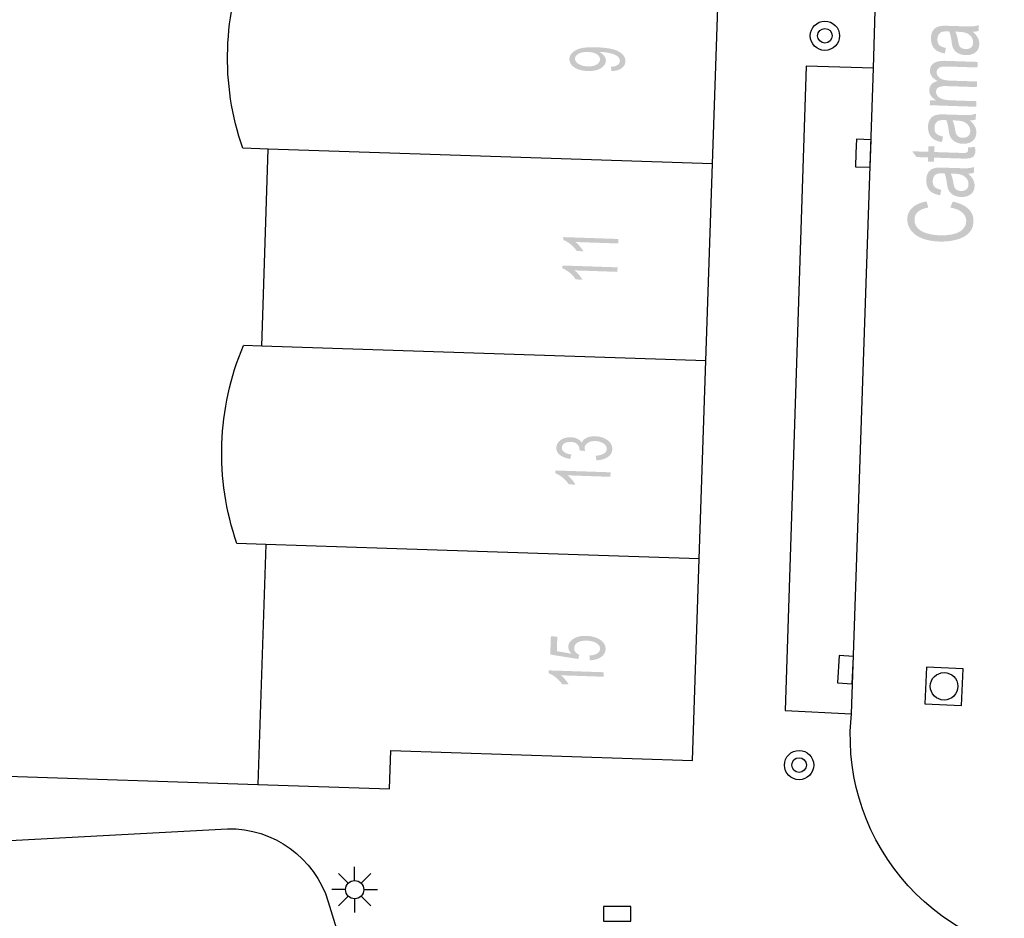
# Model space of a CAD drawing. Header units: metres. Extents: x 134521 to 134907, y 396000 to 396359.
# Tile 72 of 101: x 134753 to 134780, y 396209 to 396234. Entities that reach past the tile are written whole.
import ezdxf

# ---------------------------------------------------------------- set-up
doc = ezdxf.new("R2010")
doc.units = ezdxf.units.M
doc.header["$MEASUREMENT"] = 0

msp = doc.modelspace()

# ---------------------------------------------------------------- hatches: boundary and pattern name
at = {"linetype": 'Continuous', "lineweight": 0}
h = msp.add_hatch(color=251, dxfattribs=at)
edge = h.paths.add_edge_path()
edge.add_spline(control_points=[(134779.366, 396233.352), (134779.464, 396233.263), (134779.503, 396233.183), (134779.542, 396233.102), (134779.539, 396233.012), (134779.534, 396232.863), (134779.43, 396232.786), (134779.325, 396232.71), (134779.167, 396232.715), (134779.074, 396232.718), (134778.998, 396232.751), (134778.922, 396232.783), (134778.877, 396232.834), (134778.832, 396232.884), (134778.81, 396232.947), (134778.795, 396232.992), (134778.783, 396233.084), (134778.758, 396233.271), (134778.718, 396233.36), (134778.674, 396233.362), (134778.662, 396233.363), (134778.53, 396233.367), (134778.475, 396233.325), (134778.4, 396233.269), (134778.396, 396233.153), (134778.393, 396233.045), (134778.444, 396232.992), (134778.495, 396232.939), (134778.63, 396232.91)], knot_values=[0, 0, 0, 0.071429, 0.071429, 0.142857, 0.142857, 0.214286, 0.214286, 0.285714, 0.285714, 0.357143, 0.357143, 0.428571, 0.428571, 0.5, 0.5, 0.571429, 0.571429, 0.642857, 0.642857, 0.714286, 0.714286, 0.785714, 0.785714, 0.857143, 0.857143, 0.928571, 0.928571, 1, 1, 1], degree=2, periodic=0)
edge.add_line((134778.63, 396232.91), (134778.597, 396232.76))
edge.add_spline(control_points=[(134778.597, 396232.76), (134778.462, 396232.785), (134778.381, 396232.835), (134778.299, 396232.884), (134778.258, 396232.974), (134778.216, 396233.064), (134778.22, 396233.181), (134778.223, 396233.297), (134778.264, 396233.368), (134778.305, 396233.439), (134778.364, 396233.471), (134778.423, 396233.504), (134778.511, 396233.514), (134778.567, 396233.52), (134778.71, 396233.515)], knot_values=[0, 0, 0, 0.142857, 0.142857, 0.285714, 0.285714, 0.428571, 0.428571, 0.571429, 0.571429, 0.714286, 0.714286, 0.857143, 0.857143, 1, 1, 1], degree=2, periodic=0)
edge.add_line((134778.71, 396233.515), (134778.996, 396233.506))
edge.add_spline(control_points=[(134778.996, 396233.506), (134779.295, 396233.496), (134779.375, 396233.503), (134779.455, 396233.51), (134779.528, 396233.537)], knot_values=[0, 0, 0, 0.5, 0.5, 1, 1, 1], degree=2, periodic=0)
edge.add_line((134779.528, 396233.537), (134779.523, 396233.377))
edge.add_spline(control_points=[(134779.523, 396233.377), (134779.456, 396233.355), (134779.366, 396233.352)], knot_values=[0, 0, 0, 1, 1, 1], degree=2, periodic=0)
edge = h.paths.add_edge_path(flags=16)
edge.add_spline(control_points=[(134778.886, 396233.355), (134778.931, 396233.27), (134778.959, 396233.102), (134778.975, 396233.006), (134778.997, 396232.966), (134779.02, 396232.926), (134779.065, 396232.903), (134779.11, 396232.881), (134779.166, 396232.879), (134779.252, 396232.876), (134779.311, 396232.92), (134779.369, 396232.965), (134779.372, 396233.054), (134779.375, 396233.143), (134779.323, 396233.214), (134779.271, 396233.284), (134779.178, 396233.32), (134779.106, 396233.347), (134778.965, 396233.352)], knot_values=[0, 0, 0, 0.111111, 0.111111, 0.222222, 0.222222, 0.333333, 0.333333, 0.444444, 0.444444, 0.555556, 0.555556, 0.666667, 0.666667, 0.777778, 0.777778, 0.888889, 0.888889, 1, 1, 1], degree=2, periodic=0)
edge.add_line((134778.965, 396233.352), (134778.886, 396233.355))
h = msp.add_hatch(color=251, dxfattribs=at)
edge = h.paths.add_edge_path()
edge.add_line((134769.481, 396232.276), (134769.469, 396232.394))
edge.add_spline(control_points=[(134769.469, 396232.394), (134769.595, 396232.405), (134769.652, 396232.445), (134769.71, 396232.486), (134769.712, 396232.552), (134769.714, 396232.608), (134769.677, 396232.652), (134769.639, 396232.696), (134769.575, 396232.726), (134769.511, 396232.755), (134769.401, 396232.777), (134769.292, 396232.799), (134769.177, 396232.803), (134769.165, 396232.803), (134769.14, 396232.804), (134769.227, 396232.764), (134769.279, 396232.698), (134769.332, 396232.633), (134769.329, 396232.559), (134769.325, 396232.435), (134769.187, 396232.353), (134769.05, 396232.272), (134768.829, 396232.28), (134768.601, 396232.287), (134768.465, 396232.382), (134768.329, 396232.476), (134768.334, 396232.611), (134768.337, 396232.708), (134768.418, 396232.786), (134768.5, 396232.864), (134768.647, 396232.901), (134768.794, 396232.938), (134769.07, 396232.929), (134769.357, 396232.919), (134769.526, 396232.872), (134769.695, 396232.824), (134769.781, 396232.739), (134769.867, 396232.654), (134769.863, 396232.544), (134769.859, 396232.427), (134769.759, 396232.356), (134769.659, 396232.285), (134769.481, 396232.276)], knot_values=[0, 0, 0, 0.047619, 0.047619, 0.095238, 0.095238, 0.142857, 0.142857, 0.190476, 0.190476, 0.238095, 0.238095, 0.285714, 0.285714, 0.333333, 0.333333, 0.380952, 0.380952, 0.428571, 0.428571, 0.47619, 0.47619, 0.52381, 0.52381, 0.571429, 0.571429, 0.619048, 0.619048, 0.666667, 0.666667, 0.714286, 0.714286, 0.761905, 0.761905, 0.809524, 0.809524, 0.857143, 0.857143, 0.904762, 0.904762, 0.952381, 0.952381, 1, 1, 1], degree=2, periodic=0)
edge = h.paths.add_edge_path(flags=16)
edge.add_spline(control_points=[(134768.837, 396232.8), (134768.679, 396232.806), (134768.584, 396232.753), (134768.489, 396232.7), (134768.486, 396232.621), (134768.483, 396232.539), (134768.582, 396232.475), (134768.68, 396232.411), (134768.839, 396232.406), (134768.982, 396232.401), (134769.074, 396232.455), (134769.165, 396232.509), (134769.168, 396232.594), (134769.171, 396232.679), (134769.083, 396232.737), (134768.996, 396232.795), (134768.837, 396232.8)], knot_values=[0, 0, 0, 0.125, 0.125, 0.25, 0.25, 0.375, 0.375, 0.5, 0.5, 0.625, 0.625, 0.75, 0.75, 0.875, 0.875, 1, 1, 1], degree=2, periodic=0)
h = msp.add_hatch(color=251, dxfattribs=at)
edge = h.paths.add_edge_path()
edge.add_line((134779.455, 396231.302), (134778.187, 396231.344))
edge.add_line((134778.187, 396231.344), (134778.191, 396231.481))
edge.add_line((134778.191, 396231.481), (134778.37, 396231.475))
edge.add_spline(control_points=[(134778.37, 396231.475), (134778.278, 396231.521), (134778.224, 396231.593), (134778.169, 396231.666), (134778.172, 396231.756), (134778.176, 396231.857), (134778.237, 396231.919), (134778.297, 396231.982), (134778.403, 396232.005), (134778.184, 396232.12), (134778.19, 396232.292), (134778.195, 396232.427), (134778.301, 396232.496), (134778.408, 396232.565), (134778.625, 396232.558)], knot_values=[0, 0, 0, 0.142857, 0.142857, 0.285714, 0.285714, 0.428571, 0.428571, 0.571429, 0.571429, 0.714286, 0.714286, 0.857143, 0.857143, 1, 1, 1], degree=2, periodic=0)
edge.add_line((134778.625, 396232.558), (134779.495, 396232.529))
edge.add_line((134779.495, 396232.529), (134779.49, 396232.376))
edge.add_line((134779.49, 396232.376), (134778.692, 396232.402))
edge.add_spline(control_points=[(134778.692, 396232.402), (134778.563, 396232.407), (134778.506, 396232.394), (134778.449, 396232.381), (134778.413, 396232.342), (134778.377, 396232.304), (134778.376, 396232.252), (134778.373, 396232.156), (134778.459, 396232.09), (134778.546, 396232.024), (134778.742, 396232.018)], knot_values=[0, 0, 0, 0.2, 0.2, 0.4, 0.4, 0.6, 0.6, 0.8, 0.8, 1, 1, 1], degree=2, periodic=0)
edge.add_line((134778.742, 396232.018), (134779.477, 396231.993))
edge.add_line((134779.477, 396231.993), (134779.472, 396231.84))
edge.add_line((134779.472, 396231.84), (134778.65, 396231.867))
edge.add_spline(control_points=[(134778.65, 396231.867), (134778.506, 396231.872), (134778.434, 396231.837), (134778.361, 396231.801), (134778.358, 396231.716), (134778.356, 396231.651), (134778.402, 396231.595), (134778.448, 396231.538), (134778.539, 396231.51), (134778.63, 396231.483), (134778.803, 396231.477)], knot_values=[0, 0, 0, 0.2, 0.2, 0.4, 0.4, 0.6, 0.6, 0.8, 0.8, 1, 1, 1], degree=2, periodic=0)
edge.add_line((134778.803, 396231.477), (134779.46, 396231.455))
edge.add_line((134779.46, 396231.455), (134779.455, 396231.302))
h = msp.add_hatch(color=251, dxfattribs=at)
edge = h.paths.add_edge_path()
edge.add_spline(control_points=[(134779.286, 396230.927), (134779.384, 396230.838), (134779.423, 396230.758), (134779.462, 396230.678), (134779.459, 396230.588), (134779.454, 396230.439), (134779.35, 396230.362), (134779.245, 396230.285), (134779.087, 396230.29), (134778.994, 396230.294), (134778.918, 396230.326), (134778.842, 396230.359), (134778.797, 396230.41), (134778.752, 396230.46), (134778.73, 396230.522), (134778.715, 396230.568), (134778.703, 396230.66), (134778.678, 396230.846), (134778.638, 396230.935), (134778.594, 396230.938), (134778.582, 396230.938), (134778.45, 396230.943), (134778.395, 396230.901), (134778.32, 396230.845), (134778.316, 396230.729), (134778.312, 396230.621), (134778.364, 396230.568), (134778.415, 396230.515), (134778.55, 396230.485)], knot_values=[0, 0, 0, 0.071429, 0.071429, 0.142857, 0.142857, 0.214286, 0.214286, 0.285714, 0.285714, 0.357143, 0.357143, 0.428571, 0.428571, 0.5, 0.5, 0.571429, 0.571429, 0.642857, 0.642857, 0.714286, 0.714286, 0.785714, 0.785714, 0.857143, 0.857143, 0.928571, 0.928571, 1, 1, 1], degree=2, periodic=0)
edge.add_line((134778.55, 396230.485), (134778.517, 396230.336))
edge.add_spline(control_points=[(134778.517, 396230.336), (134778.382, 396230.361), (134778.301, 396230.41), (134778.219, 396230.46), (134778.177, 396230.55), (134778.136, 396230.64), (134778.139, 396230.757), (134778.143, 396230.873), (134778.184, 396230.944), (134778.224, 396231.015), (134778.283, 396231.047), (134778.343, 396231.079), (134778.431, 396231.09), (134778.486, 396231.096), (134778.63, 396231.091)], knot_values=[0, 0, 0, 0.142857, 0.142857, 0.285714, 0.285714, 0.428571, 0.428571, 0.571429, 0.571429, 0.714286, 0.714286, 0.857143, 0.857143, 1, 1, 1], degree=2, periodic=0)
edge.add_line((134778.63, 396231.091), (134778.916, 396231.082))
edge.add_spline(control_points=[(134778.916, 396231.082), (134779.215, 396231.072), (134779.295, 396231.079), (134779.375, 396231.086), (134779.448, 396231.113)], knot_values=[0, 0, 0, 0.5, 0.5, 1, 1, 1], degree=2, periodic=0)
edge.add_line((134779.448, 396231.113), (134779.443, 396230.953))
edge.add_spline(control_points=[(134779.443, 396230.953), (134779.376, 396230.931), (134779.286, 396230.927)], knot_values=[0, 0, 0, 1, 1, 1], degree=2, periodic=0)
edge = h.paths.add_edge_path(flags=16)
edge.add_spline(control_points=[(134778.806, 396230.931), (134778.851, 396230.846), (134778.879, 396230.677), (134778.895, 396230.582), (134778.917, 396230.542), (134778.94, 396230.502), (134778.985, 396230.479), (134779.03, 396230.456), (134779.086, 396230.454), (134779.172, 396230.452), (134779.231, 396230.496), (134779.289, 396230.541), (134779.292, 396230.63), (134779.295, 396230.719), (134779.243, 396230.789), (134779.191, 396230.86), (134779.098, 396230.896), (134779.026, 396230.923), (134778.884, 396230.927)], knot_values=[0, 0, 0, 0.111111, 0.111111, 0.222222, 0.222222, 0.333333, 0.333333, 0.444444, 0.444444, 0.555556, 0.555556, 0.666667, 0.666667, 0.777778, 0.777778, 0.888889, 0.888889, 1, 1, 1], degree=2, periodic=0)
edge.add_line((134778.884, 396230.927), (134778.806, 396230.931))
h = msp.add_hatch(color=251, dxfattribs=at)
edge = h.paths.add_edge_path()
edge.add_line((134779.226, 396230.188), (134779.417, 396230.203))
edge.add_spline(control_points=[(134779.417, 396230.203), (134779.434, 396230.138), (134779.432, 396230.087), (134779.429, 396230.003), (134779.391, 396229.959), (134779.352, 396229.914), (134779.291, 396229.897), (134779.23, 396229.881), (134779.036, 396229.887)], knot_values=[0, 0, 0, 0.25, 0.25, 0.5, 0.5, 0.75, 0.75, 1, 1, 1], degree=2, periodic=0)
edge.add_line((134779.036, 396229.887), (134778.306, 396229.911))
edge.add_line((134778.306, 396229.911), (134778.303, 396229.798))
edge.add_line((134778.303, 396229.798), (134778.136, 396229.803))
edge.add_line((134778.136, 396229.803), (134778.14, 396229.917))
edge.add_line((134778.14, 396229.917), (134777.826, 396229.927))
edge.add_line((134777.826, 396229.927), (134777.702, 396230.085))
edge.add_line((134777.702, 396230.085), (134778.145, 396230.07))
edge.add_line((134778.145, 396230.07), (134778.15, 396230.223))
edge.add_line((134778.15, 396230.223), (134778.316, 396230.218))
edge.add_line((134778.316, 396230.218), (134778.311, 396230.064))
edge.add_line((134778.311, 396230.064), (134779.054, 396230.04))
edge.add_spline(control_points=[(134779.054, 396230.04), (134779.146, 396230.037), (134779.173, 396230.044), (134779.199, 396230.051), (134779.216, 396230.069), (134779.232, 396230.087), (134779.233, 396230.12), (134779.234, 396230.146), (134779.226, 396230.188)], knot_values=[0, 0, 0, 0.25, 0.25, 0.5, 0.5, 0.75, 0.75, 1, 1, 1], degree=2, periodic=0)
h = msp.add_hatch(color=251, dxfattribs=at)
edge = h.paths.add_edge_path()
edge.add_spline(control_points=[(134779.238, 396229.472), (134779.336, 396229.383), (134779.375, 396229.303), (134779.414, 396229.223), (134779.411, 396229.133), (134779.406, 396228.984), (134779.302, 396228.907), (134779.197, 396228.83), (134779.039, 396228.835), (134778.946, 396228.839), (134778.87, 396228.871), (134778.794, 396228.904), (134778.749, 396228.955), (134778.704, 396229.005), (134778.682, 396229.067), (134778.667, 396229.113), (134778.655, 396229.205), (134778.63, 396229.391), (134778.59, 396229.48), (134778.546, 396229.483), (134778.534, 396229.483), (134778.402, 396229.488), (134778.347, 396229.446), (134778.272, 396229.39), (134778.268, 396229.274), (134778.264, 396229.166), (134778.316, 396229.113), (134778.367, 396229.06), (134778.501, 396229.03)], knot_values=[0, 0, 0, 0.071429, 0.071429, 0.142857, 0.142857, 0.214286, 0.214286, 0.285714, 0.285714, 0.357143, 0.357143, 0.428571, 0.428571, 0.5, 0.5, 0.571429, 0.571429, 0.642857, 0.642857, 0.714286, 0.714286, 0.785714, 0.785714, 0.857143, 0.857143, 0.928571, 0.928571, 1, 1, 1], degree=2, periodic=0)
edge.add_line((134778.501, 396229.03), (134778.469, 396228.881))
edge.add_spline(control_points=[(134778.469, 396228.881), (134778.334, 396228.906), (134778.253, 396228.955), (134778.171, 396229.005), (134778.129, 396229.095), (134778.088, 396229.185), (134778.091, 396229.302), (134778.095, 396229.418), (134778.136, 396229.489), (134778.176, 396229.56), (134778.235, 396229.592), (134778.294, 396229.624), (134778.383, 396229.635), (134778.438, 396229.641), (134778.581, 396229.636)], knot_values=[0, 0, 0, 0.142857, 0.142857, 0.285714, 0.285714, 0.428571, 0.428571, 0.571429, 0.571429, 0.714286, 0.714286, 0.857143, 0.857143, 1, 1, 1], degree=2, periodic=0)
edge.add_line((134778.581, 396229.636), (134778.868, 396229.627))
edge.add_spline(control_points=[(134778.868, 396229.627), (134779.167, 396229.617), (134779.247, 396229.624), (134779.326, 396229.631), (134779.4, 396229.658)], knot_values=[0, 0, 0, 0.5, 0.5, 1, 1, 1], degree=2, periodic=0)
edge.add_line((134779.4, 396229.658), (134779.395, 396229.498))
edge.add_spline(control_points=[(134779.395, 396229.498), (134779.328, 396229.476), (134779.238, 396229.472)], knot_values=[0, 0, 0, 1, 1, 1], degree=2, periodic=0)
edge = h.paths.add_edge_path(flags=16)
edge.add_spline(control_points=[(134778.758, 396229.476), (134778.803, 396229.391), (134778.831, 396229.222), (134778.846, 396229.127), (134778.869, 396229.087), (134778.892, 396229.047), (134778.937, 396229.024), (134778.982, 396229.001), (134779.038, 396228.999), (134779.124, 396228.997), (134779.183, 396229.041), (134779.241, 396229.086), (134779.244, 396229.175), (134779.247, 396229.264), (134779.195, 396229.334), (134779.143, 396229.405), (134779.05, 396229.441), (134778.978, 396229.468), (134778.836, 396229.472)], knot_values=[0, 0, 0, 0.111111, 0.111111, 0.222222, 0.222222, 0.333333, 0.333333, 0.444444, 0.444444, 0.555556, 0.555556, 0.666667, 0.666667, 0.777778, 0.777778, 0.888889, 0.888889, 1, 1, 1], degree=2, periodic=0)
edge.add_line((134778.836, 396229.472), (134778.758, 396229.476))
h = msp.add_hatch(color=251, dxfattribs=at)
edge = h.paths.add_edge_path()
edge.add_line((134778.749, 396228.547), (134778.813, 396228.71))
edge.add_spline(control_points=[(134778.813, 396228.71), (134779.096, 396228.649), (134779.242, 396228.509), (134779.387, 396228.369), (134779.381, 396228.174), (134779.374, 396227.972), (134779.255, 396227.849), (134779.135, 396227.726), (134778.915, 396227.667), (134778.694, 396227.609), (134778.444, 396227.617), (134778.17, 396227.626), (134777.969, 396227.707), (134777.768, 396227.788), (134777.667, 396227.93), (134777.566, 396228.071), (134777.572, 396228.236), (134777.578, 396228.424), (134777.716, 396228.547), (134777.854, 396228.671), (134778.098, 396228.713)], knot_values=[0, 0, 0, 0.1, 0.1, 0.2, 0.2, 0.3, 0.3, 0.4, 0.4, 0.5, 0.5, 0.6, 0.6, 0.7, 0.7, 0.8, 0.8, 0.9, 0.9, 1, 1, 1], degree=2, periodic=0)
edge.add_line((134778.098, 396228.713), (134778.146, 396228.548))
edge.add_spline(control_points=[(134778.146, 396228.548), (134777.954, 396228.511), (134777.864, 396228.431), (134777.774, 396228.352), (134777.77, 396228.226), (134777.765, 396228.082), (134777.859, 396227.982), (134777.952, 396227.882), (134778.114, 396227.838), (134778.275, 396227.793), (134778.448, 396227.787), (134778.671, 396227.78), (134778.839, 396227.821), (134779.007, 396227.862), (134779.092, 396227.957), (134779.178, 396228.052), (134779.182, 396228.166), (134779.186, 396228.305), (134779.077, 396228.405), (134778.968, 396228.505), (134778.749, 396228.547)], knot_values=[0, 0, 0, 0.1, 0.1, 0.2, 0.2, 0.3, 0.3, 0.4, 0.4, 0.5, 0.5, 0.6, 0.6, 0.7, 0.7, 0.8, 0.8, 0.9, 0.9, 1, 1, 1], degree=2, periodic=0)
h = msp.add_hatch(color=251, dxfattribs=at)
edge = h.paths.add_edge_path()
edge.add_line((134769.675, 396227.686), (134769.671, 396227.563))
edge.add_line((134769.671, 396227.563), (134768.498, 396227.603))
edge.add_spline(control_points=[(134768.498, 396227.603), (134768.56, 396227.557), (134768.621, 396227.483), (134768.682, 396227.409), (134768.712, 396227.35)], knot_values=[0, 0, 0, 0.5, 0.5, 1, 1, 1], degree=2, periodic=0)
edge.add_line((134768.712, 396227.35), (134768.534, 396227.356))
edge.add_spline(control_points=[(134768.534, 396227.356), (134768.465, 396227.462), (134768.364, 396227.542), (134768.264, 396227.623), (134768.168, 396227.658)], knot_values=[0, 0, 0, 0.5, 0.5, 1, 1, 1], degree=2, periodic=0)
edge.add_line((134768.168, 396227.658), (134768.17, 396227.737))
edge.add_line((134768.17, 396227.737), (134769.675, 396227.686))
h = msp.add_hatch(color=251, dxfattribs=at)
edge = h.paths.add_edge_path()
edge.add_line((134769.649, 396226.91), (134769.644, 396226.787))
edge.add_line((134769.644, 396226.787), (134768.472, 396226.827))
edge.add_spline(control_points=[(134768.472, 396226.827), (134768.534, 396226.78), (134768.595, 396226.706), (134768.656, 396226.632), (134768.685, 396226.574)], knot_values=[0, 0, 0, 0.5, 0.5, 1, 1, 1], degree=2, periodic=0)
edge.add_line((134768.685, 396226.574), (134768.507, 396226.58))
edge.add_spline(control_points=[(134768.507, 396226.58), (134768.438, 396226.685), (134768.338, 396226.766), (134768.237, 396226.846), (134768.141, 396226.882)], knot_values=[0, 0, 0, 0.5, 0.5, 1, 1, 1], degree=2, periodic=0)
edge.add_line((134768.141, 396226.882), (134768.144, 396226.961))
edge.add_line((134768.144, 396226.961), (134769.649, 396226.91))
h = msp.add_hatch(color=251, dxfattribs=at)
edge = h.paths.add_edge_path()
edge.add_line((134769.071, 396221.633), (134769.052, 396221.756))
edge.add_spline(control_points=[(134769.052, 396221.756), (134769.209, 396221.772), (134769.28, 396221.82), (134769.351, 396221.869), (134769.353, 396221.942), (134769.356, 396222.029), (134769.268, 396222.091), (134769.18, 396222.154), (134769.047, 396222.158), (134768.92, 396222.163), (134768.836, 396222.11), (134768.752, 396222.058), (134768.749, 396221.973), (134768.748, 396221.938), (134768.767, 396221.885)], knot_values=[0, 0, 0, 0.142857, 0.142857, 0.285714, 0.285714, 0.428571, 0.428571, 0.571429, 0.571429, 0.714286, 0.714286, 0.857143, 0.857143, 1, 1, 1], degree=2, periodic=0)
edge.add_line((134768.767, 396221.885), (134768.606, 396221.904))
edge.add_spline(control_points=[(134768.606, 396221.904), (134768.608, 396221.917), (134768.609, 396221.924), (134768.611, 396222.003), (134768.552, 396222.067), (134768.493, 396222.132), (134768.365, 396222.137), (134768.264, 396222.14), (134768.196, 396222.097), (134768.128, 396222.053), (134768.126, 396221.981), (134768.123, 396221.909), (134768.189, 396221.859), (134768.256, 396221.809), (134768.39, 396221.791)], knot_values=[0, 0, 0, 0.142857, 0.142857, 0.285714, 0.285714, 0.428571, 0.428571, 0.571429, 0.571429, 0.714286, 0.714286, 0.857143, 0.857143, 1, 1, 1], degree=2, periodic=0)
edge.add_line((134768.39, 396221.791), (134768.353, 396221.669))
edge.add_spline(control_points=[(134768.353, 396221.669), (134768.169, 396221.698), (134768.07, 396221.782), (134767.971, 396221.865), (134767.975, 396221.983), (134767.978, 396222.065), (134768.033, 396222.132), (134768.088, 396222.2), (134768.18, 396222.233), (134768.272, 396222.266), (134768.374, 396222.263), (134768.471, 396222.26), (134768.549, 396222.222), (134768.628, 396222.185), (134768.672, 396222.115), (134768.706, 396222.202), (134768.804, 396222.248), (134768.902, 396222.294), (134769.048, 396222.289), (134769.244, 396222.282), (134769.377, 396222.182), (134769.51, 396222.082), (134769.505, 396221.936), (134769.501, 396221.804), (134769.38, 396221.722), (134769.259, 396221.639), (134769.071, 396221.633)], knot_values=[0, 0, 0, 0.076923, 0.076923, 0.153846, 0.153846, 0.230769, 0.230769, 0.307692, 0.307692, 0.384615, 0.384615, 0.461538, 0.461538, 0.538462, 0.538462, 0.615385, 0.615385, 0.692308, 0.692308, 0.769231, 0.769231, 0.846154, 0.846154, 0.923077, 0.923077, 1, 1, 1], degree=2, periodic=0)
h = msp.add_hatch(color=251, dxfattribs=at)
edge = h.paths.add_edge_path()
edge.add_line((134769.458, 396221.304), (134769.454, 396221.181))
edge.add_line((134769.454, 396221.181), (134768.282, 396221.221))
edge.add_spline(control_points=[(134768.282, 396221.221), (134768.343, 396221.175), (134768.404, 396221.101), (134768.465, 396221.027), (134768.495, 396220.968)], knot_values=[0, 0, 0, 0.5, 0.5, 1, 1, 1], degree=2, periodic=0)
edge.add_line((134768.495, 396220.968), (134768.317, 396220.974))
edge.add_spline(control_points=[(134768.317, 396220.974), (134768.248, 396221.08), (134768.147, 396221.16), (134768.047, 396221.241), (134767.951, 396221.276)], knot_values=[0, 0, 0, 0.5, 0.5, 1, 1, 1], degree=2, periodic=0)
edge.add_line((134767.951, 396221.276), (134767.953, 396221.355))
edge.add_line((134767.953, 396221.355), (134769.458, 396221.304))
h = msp.add_hatch(color=251, dxfattribs=at)
edge = h.paths.add_edge_path()
edge.add_line((134768.892, 396216.164), (134768.88, 396216.293))
edge.add_spline(control_points=[(134768.88, 396216.293), (134769.022, 396216.303), (134769.095, 396216.352), (134769.168, 396216.402), (134769.17, 396216.476), (134769.173, 396216.565), (134769.075, 396216.63), (134768.976, 396216.694), (134768.81, 396216.7), (134768.653, 396216.705), (134768.559, 396216.65), (134768.466, 396216.594), (134768.463, 396216.498), (134768.461, 396216.438), (134768.5, 396216.39), (134768.539, 396216.341), (134768.603, 396216.311)], knot_values=[0, 0, 0, 0.125, 0.125, 0.25, 0.25, 0.375, 0.375, 0.5, 0.5, 0.625, 0.625, 0.75, 0.75, 0.875, 0.875, 1, 1, 1], degree=2, periodic=0)
edge.add_line((134768.603, 396216.311), (134768.576, 396216.197))
edge.add_line((134768.576, 396216.197), (134767.809, 396216.32))
edge.add_line((134767.809, 396216.32), (134767.826, 396216.817))
edge.add_line((134767.826, 396216.817), (134768.002, 396216.811))
edge.add_line((134768.002, 396216.811), (134767.989, 396216.412))
edge.add_line((134767.989, 396216.412), (134768.389, 396216.344))
edge.add_spline(control_points=[(134768.389, 396216.344), (134768.298, 396216.438), (134768.302, 396216.536), (134768.306, 396216.667), (134768.445, 396216.753), (134768.584, 396216.838), (134768.798, 396216.831), (134769.002, 396216.824), (134769.148, 396216.74), (134769.327, 396216.637), (134769.321, 396216.471), (134769.316, 396216.335), (134769.199, 396216.252), (134769.081, 396216.17), (134768.892, 396216.164)], knot_values=[0, 0, 0, 0.142857, 0.142857, 0.285714, 0.285714, 0.428571, 0.428571, 0.571429, 0.571429, 0.714286, 0.714286, 0.857143, 0.857143, 1, 1, 1], degree=2, periodic=0)
h = msp.add_hatch(color=251, dxfattribs=at)
edge = h.paths.add_edge_path()
edge.add_line((134769.274, 396215.836), (134769.27, 396215.713))
edge.add_line((134769.27, 396215.713), (134768.097, 396215.753))
edge.add_spline(control_points=[(134768.097, 396215.753), (134768.159, 396215.707), (134768.22, 396215.633), (134768.281, 396215.559), (134768.311, 396215.501)], knot_values=[0, 0, 0, 0.5, 0.5, 1, 1, 1], degree=2, periodic=0)
edge.add_line((134768.311, 396215.501), (134768.133, 396215.507))
edge.add_spline(control_points=[(134768.133, 396215.507), (134768.064, 396215.612), (134767.963, 396215.692), (134767.863, 396215.773), (134767.767, 396215.808)], knot_values=[0, 0, 0, 0.5, 0.5, 1, 1, 1], degree=2, periodic=0)
edge.add_line((134767.767, 396215.808), (134767.769, 396215.887))
edge.add_line((134767.769, 396215.887), (134769.274, 396215.836))

# ---------------------------------------------------------------- linework, layer by layer
at = {"color": 251}
for p, q in [((134772.245, 396229.74), (134772.427, 396235.137)), ((134776.649, 396232.355), (134776.704, 396234.25)), ((134774.802, 396232.408), (134774.234, 396214.791)), ((134776.649, 396232.355), (134774.802, 396232.408)), ((134776.049, 396214.696), (134776.649, 396232.355)), ((134760.099, 396230.145), (134759.399, 396230.168)), ((134759.92, 396224.758), (134760.099, 396230.145)), ((134763.697, 396230.023), (134760.099, 396230.145)), ((134772.245, 396229.74), (134763.697, 396230.023)), ((134772.063, 396224.353), (134772.245, 396229.74)), ((134759.92, 396224.758), (134759.42, 396224.774)), ((134763.518, 396224.636), (134759.92, 396224.758)), ((134772.063, 396224.353), (134763.518, 396224.636)), ((134771.88, 396218.936), (134772.063, 396224.353)), ((134760.032, 396219.33), (134759.241, 396219.357)), ((134760.032, 396219.33), (134759.811, 396212.766)), ((134763.339, 396219.219), (134760.032, 396219.33)), ((134771.88, 396218.936), (134763.339, 396219.219)), ((134771.694, 396213.425), (134771.88, 396218.936)), ((134774.234, 396214.791), (134776.049, 396214.696)), ((134776.013, 396214.223), (134776.049, 396214.696)), ((134763.414, 396212.651), (134763.449, 396213.7)), ((134763.449, 396213.7), (134771.694, 396213.425)), ((134752.254, 396213.019), (134759.811, 396212.766)), ((134759.811, 396212.766), (134763.414, 396212.651)), ((134739.798, 396210.529), (134758.984, 396211.558)), ((134762.461, 396210.14), (134762.461, 396210.515)), ((134762.284, 396210.067), (134762.019, 396210.332)), ((134762.638, 396210.067), (134762.903, 396210.332)), ((134762.211, 396209.89), (134761.836, 396209.89)), ((134762.284, 396209.713), (134762.019, 396209.448)), ((134762.903, 396209.448), (134762.638, 396209.713)), ((134762.711, 396209.89), (134763.086, 396209.89)), ((134761.741, 396209.56), (134763.551, 396203.551)), ((134762.461, 396209.64), (134762.461, 396209.265))]:
    msp.add_line(p, q, dxfattribs=at)
at = {"color": 251, "flags": 128}
for points in [[(134776.166, 396230.037), (134776.153, 396229.662), (134776.553, 396229.649), (134776.579, 396230.398), (134776.179, 396230.412), (134776.166, 396230.037)], [(134776.082, 396215.897), (134776.104, 396216.271), (134775.705, 396216.295), (134775.661, 396215.546), (134776.06, 396215.523), (134776.082, 396215.897)], [(134769.637, 396209.032), (134770.012, 396209.032), (134770.012, 396209.432), (134769.262, 396209.432), (134769.262, 396209.032), (134769.637, 396209.032)]]:
    msp.add_lwpolyline(points, dxfattribs=at)
msp.add_lwpolyline([(134778.054, 396214.973), (134779.054, 396214.929), (134779.098, 396215.929), (134778.098, 396215.973), (134778.054, 396214.973)], close=True, dxfattribs=at)
at = {"color": 251}
for centre, radius in [((134775.319, 396233.243), 0.4), ((134775.319, 396233.243), 0.2), ((134778.576, 396215.451), 0.375), ((134774.613, 396213.298), 0.4), ((134774.613, 396213.298), 0.2), ((134762.461, 396209.89), 0.25)]:
    msp.add_circle(centre, radius, dxfattribs=at)
at = {"color": 251, "extrusion": (0, 0, -1)}
for centre, radius, start, end in [((-134766.528, 396232.633), 7.543, 340.9259, 22.8733), ((-134766.424, 396221.831), 7.597, 340.9945, 22.7907), ((-134782.115, 396214.1), 6.104, 268.4633, 1.1514), ((-134759.028, 396208.718), 2.84, 89.1033, 162.7585)]:
    msp.add_arc(centre, radius, start, end, dxfattribs=at)

doc.saveas('drawing.dxf')
